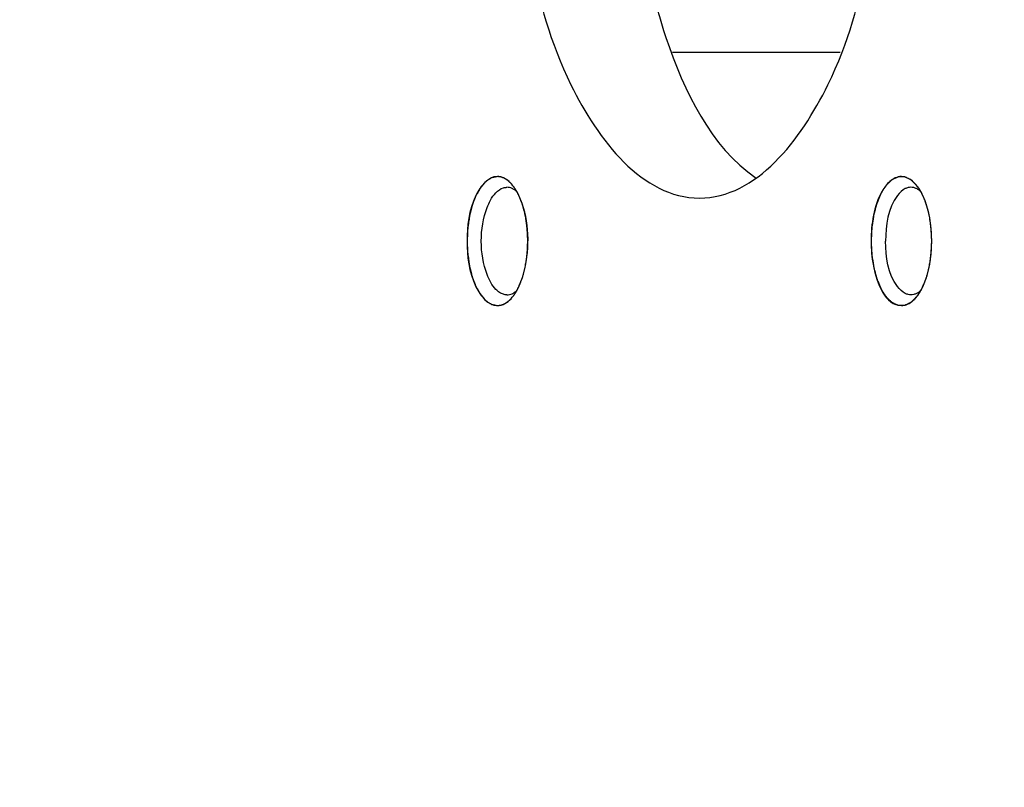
# Model space of a CAD drawing. Header units: millimetres. Extents: x 0 to 8410, y 0 to 5940.
# Tile 58 of 122: x 4492 to 4515, y 801 to 819. Entities that reach past the tile are written whole.
import ezdxf

# ---------------------------------------------------------------- set-up
doc = ezdxf.new("R2010")
doc.units = ezdxf.units.MM
doc.header["$LTSCALE"] = 462.55
doc.layers.get('0').update_dxf_attribs({"linetype": 'CONTINUOUS'})
for name, color, linetype in [('204101000016_DXF_DIMENSION', 7, 'CONTINUOUS'), ('304102000036DXF_CONTINUOUS_LINE', 7, 'CONTINUOUS'), ('304105000142DXF_CONTINUOUS_LINE', 7, 'CONTINUOUS')]:
    doc.layers.add(name, color=color, linetype=linetype)
doc.styles.get("Standard").update_dxf_attribs({"font": 'txt', "width": 0.7})
doc.dimstyles.new('DIMSTYLE_1', dxfattribs={"dimtxt": 90, "dimasz": 50, "dimexe": 1.5, "dimexo": 0, "dimtad": 1, "dimdsep": 46, "dimtxsty": 'Standard', "dimblk": '_FILLED', "dimblk1": '_FILLED', "dimblk2": '_FILLED', "dimcen": 0.09, "dimclrt": 5, "dimazin": 2, "dimtp": 0.01, "dimtm": 0.01, "dimtfac": 1, "dimtofl": 0, "dimtmove": 0, "dimatfit": 3, "dimldrblk": '_FILLED', "dimfxl": 1, "dimtolj": 1, "dimarcsym": 0})
doc.dimstyles.new('DIMSTYLE_9', dxfattribs={"dimtxt": 90, "dimasz": 50, "dimexe": 1.5, "dimexo": 0, "dimgap": 4.5, "dimtad": 0, "dimtih": 1, "dimtoh": 1, "dimdec": 1, "dimdsep": 46, "dimtxsty": 'Standard', "dimblk": '_FILLED', "dimblk1": '_FILLED', "dimblk2": '_FILLED', "dimcen": 0.09, "dimclrt": 5, "dimazin": 2, "dimtp": 0.5, "dimtm": 0.5, "dimtfac": 1, "dimtdec": 4, "dimtofl": 0, "dimtmove": 0, "dimatfit": 3, "dimldrblk": '_FILLED', "dimfxl": 1, "dimtolj": 1, "dimarcsym": 0})

# ---------------------------------------------------------------- blocks, each defined once
blk = doc.blocks.new('_FILLED')
at = {"color": 0, "linetype": 'ByBlock'}
blk.add_solid([(0, 0), (-1, 0.17), (-1, -0.17)], dxfattribs=at)
blk = doc.blocks.new('*D1')
at = {"layer": '204101000016_DXF_DIMENSION', "color": 2, "linetype": 'Continuous'}
for p, q in [((4706.848, 588.126), (4430.235, 848.674)), ((4430.235, 848.674), (5110.015, 208.376)), ((4706.848, 588.126), (4706.848, 588.126))]:
    blk.add_line(p, q, dxfattribs=at)
at = {"layer": '204101000016_DXF_DIMENSION', "color": 2, "linetype": 'Continuous', "xscale": 50, "yscale": 50, "zscale": 50, "rotation": 136.7128453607}
blk.add_blockref('_FILLED', (4706.848, 588.126), dxfattribs=at)
blk = doc.blocks.new('*D32')
at = {"layer": '204101000016_DXF_DIMENSION', "color": 2, "linetype": 'Continuous'}
for start, end in [(291.46038, 360), (193, 261.9839)]:
    blk.add_arc((4430.235, 848.674), 492.768, start, end, dxfattribs=at)
for points in [[(4928.956, 798.307), (4923.002, 848.674), (4911.978, 799.169)], [(3971.975, 692.069), (3950.096, 737.825), (3955.626, 687.41)]]:
    blk.add_solid(points, dxfattribs=at)

msp = doc.modelspace()

# ---------------------------------------------------------------- linework, layer by layer
at = {"color": 2, "linetype": 'Continuous'}
msp.add_circle((4430.23457, 848.67366), 380, dxfattribs=at)
at = {"layer": '304102000036DXF_CONTINUOUS_LINE', "color": 9, "linetype": 'Continuous'}
msp.add_line((4507.55207, 818.06547), (4511.44559, 818.06547), dxfattribs=at)
at = {"layer": '304105000142DXF_CONTINUOUS_LINE', "color": 7, "linetype": 'Continuous'}
for centre, radius, start, end in [((4502.71277, 814.14219), 1.39661, 25.085851, 28.93427), ((4512.08086, 814.13088), 1.42073, 25.133942, 28.111887), ((4512.07011, 813.22193), 1.43281, 331.897054, 335.28539), ((4502.71277, 813.20513), 1.39661, 331.06573, 334.914149)]:
    msp.add_arc(centre, radius, start, end, dxfattribs=at)
for points, knots in [([(4508.17441, 832.67366), (4506.84629, 832.67366), (4505.02775, 830.28415), (4504.16928, 827.03339), (4503.83243, 823.67366), (4504.16928, 820.31393), (4505.02775, 817.06317), (4506.84629, 814.67366), (4508.17441, 814.67366)], [0, 0, 0, 0, 0.18966708, 0.33533579, 0.5, 0.66466421, 0.81033292, 1, 1, 1, 1]), ([(4508.17441, 814.67366), (4509.50253, 814.67366), (4511.32107, 817.06317), (4512.17954, 820.31393), (4512.51639, 823.67366), (4512.17954, 827.03339), (4511.32107, 830.28415), (4509.50253, 832.67366), (4508.17441, 832.67366)], [0, 0, 0, 0, 0.18966708, 0.33533579, 0.5, 0.66466421, 0.81033292, 1, 1, 1, 1]), ([(4509.49025, 832.21405), (4508.4329, 831.46515), (4506.97805, 828.48665), (4506.37838, 823.67366), (4506.97805, 818.86067), (4508.4329, 815.88217), (4509.49025, 815.13327)], [0, 0, 0, 0, 0.21096566, 0.5, 0.78903434, 1, 1, 1, 1]), ([(4503.47969, 815.17366), (4503.25834, 815.17366), (4502.82009, 814.59457), (4502.74786, 813.67366), (4502.82009, 812.75275), (4503.25834, 812.17366), (4503.47969, 812.17366)], [0, 0, 0, 0, 0.19031964, 0.5, 0.80968036, 1, 1, 1, 1]), ([(4503.24162, 814.45302), (4503.26339, 814.51122), (4503.34271, 814.69174), (4503.48573, 814.87089), (4503.61842, 814.91118)], [0, 0, 0, 0, 0.30942399, 1, 1, 1, 1]), ([(4503.61842, 814.91118), (4503.63183, 814.91525), (4503.65895, 814.9215), (4503.68671, 814.92366), (4503.70043, 814.92366)], [0, 0, 0, 0, 0.50526909, 1, 1, 1, 1]), ([(4503.81948, 814.89737), (4503.80042, 814.90581), (4503.76143, 814.91898), (4503.72045, 814.92366), (4503.70043, 814.92366)], [0, 0, 0, 0, 0.51003986, 1, 1, 1, 1]), ([(4503.85391, 814.94434), (4503.83782, 814.96585), (4503.80489, 815.00614), (4503.76801, 815.0429), (4503.74918, 815.05948)], [0, 0, 0, 0, 0.51717263, 1, 1, 1, 1]), ([(4503.93505, 814.81788), (4503.92258, 814.84038), (4503.89698, 814.88351), (4503.86852, 814.92481), (4503.85391, 814.94434)], [0, 0, 0, 0, 0.51337962, 1, 1, 1, 1]), ([(4512.59964, 815.05948), (4512.52778, 814.99606), (4512.2359, 814.58891), (4512.16492, 814.06955), (4512.16492, 813.67366)], [0, 0, 0, 0, 0.19490501, 1, 1, 1, 1]), ([(4513.08986, 814.92355), (4513.0678, 814.92355), (4513.0226, 814.91808), (4512.97995, 814.90238), (4512.95928, 814.89232)], [0, 0, 0, 0, 0.48963863, 1, 1, 1, 1]), ([(4513.22045, 814.89232), (4513.19977, 814.90238), (4513.15712, 814.91808), (4513.11192, 814.92355), (4513.08986, 814.92355)], [0, 0, 0, 0, 0.51036137, 1, 1, 1, 1]), ([(4513.33399, 814.80033), (4513.32021, 814.82609), (4513.29181, 814.87526), (4513.2598, 814.92219), (4513.24331, 814.94423)], [0, 0, 0, 0, 0.51489743, 1, 1, 1, 1]), ([(4503.93416, 814.82017), (4503.91649, 814.83644), (4503.88031, 814.86553), (4503.8398, 814.88838), (4503.81948, 814.89737)], [0, 0, 0, 0, 0.51954271, 1, 1, 1, 1]), ([(4503.97764, 812.613), (4504.04985, 812.76691), (4504.24738, 813.45823), (4504.21009, 814.23887), (4503.97764, 814.73432)], [0, 0, 0, 0, 0.23701691, 1, 1, 1, 1]), ([(4512.95928, 814.89232), (4512.88665, 814.85698), (4512.56217, 814.5267), (4512.50302, 814.0381), (4512.50302, 813.67366)], [0, 0, 0, 0, 0.18141193, 1, 1, 1, 1]), ([(4513.33477, 814.80939), (4513.31722, 814.82658), (4513.2813, 814.85753), (4513.24082, 814.88241), (4513.22045, 814.89232)], [0, 0, 0, 0, 0.52027033, 1, 1, 1, 1]), ([(4512.16492, 813.67366), (4512.16492, 813.48149), (4512.2015, 812.96072), (4512.4919, 812.17366), (4512.86912, 812.17366)], [0, 0, 0, 0, 0.33750128, 1, 1, 1, 1]), ([(4512.95928, 812.455), (4512.88665, 812.49034), (4512.56217, 812.82062), (4512.50302, 813.30922), (4512.50302, 813.67366)], [0, 0, 0, 0, 0.18141193, 1, 1, 1, 1]), ([(4503.61842, 812.43614), (4503.58731, 812.44558), (4503.52435, 812.47627), (4503.47131, 812.52135), (4503.44581, 812.54745)], [0, 0, 0, 0, 0.47123149, 1, 1, 1, 1]), ([(4503.70043, 812.42366), (4503.68671, 812.42366), (4503.65895, 812.42582), (4503.63183, 812.43207), (4503.61842, 812.43614)], [0, 0, 0, 0, 0.49473091, 1, 1, 1, 1]), ([(4503.70043, 812.42366), (4503.74106, 812.42366), (4503.8283, 812.44457), (4503.90026, 812.49592), (4503.93416, 812.52715)], [0, 0, 0, 0, 0.468495, 1, 1, 1, 1]), ([(4503.79602, 812.33348), (4503.80611, 812.3443), (4503.82604, 812.36696), (4503.8447, 812.39068), (4503.85391, 812.40298)], [0, 0, 0, 0, 0.49044382, 1, 1, 1, 1]), ([(4503.85391, 812.40298), (4503.86852, 812.42251), (4503.89698, 812.46381), (4503.92258, 812.50694), (4503.93505, 812.52944)], [0, 0, 0, 0, 0.48662038, 1, 1, 1, 1]), ([(4513.08986, 812.42377), (4513.0678, 812.42377), (4513.0226, 812.42924), (4512.97995, 812.44494), (4512.95928, 812.455)], [0, 0, 0, 0, 0.48963863, 1, 1, 1, 1]), ([(4513.22045, 812.455), (4513.19977, 812.44494), (4513.15712, 812.42924), (4513.11192, 812.42377), (4513.08986, 812.42377)], [0, 0, 0, 0, 0.51036137, 1, 1, 1, 1]), ([(4513.18544, 812.33355), (4513.19552, 812.34437), (4513.21544, 812.36705), (4513.2341, 812.39077), (4513.24331, 812.40308)], [0, 0, 0, 0, 0.49039583, 1, 1, 1, 1]), ([(4513.33477, 812.53793), (4513.31722, 812.52074), (4513.2813, 812.48979), (4513.24082, 812.46491), (4513.22045, 812.455)], [0, 0, 0, 0, 0.52027033, 1, 1, 1, 1]), ([(4513.24331, 812.40308), (4513.2598, 812.42513), (4513.29181, 812.47206), (4513.32021, 812.52123), (4513.33399, 812.54699)], [0, 0, 0, 0, 0.48510257, 1, 1, 1, 1]), ([(4513.13861, 812.28784), (4513.14667, 812.29495), (4513.16265, 812.30982), (4513.17788, 812.32545), (4513.18544, 812.33355)], [0, 0, 0, 0, 0.49234549, 1, 1, 1, 1])]:
    msp.add_open_spline(points, degree=3, knots=knots, dxfattribs=at)
at = {"layer": '304105000142DXF_CONTINUOUS_LINE', "color": 2, "linetype": 'Continuous'}
for points, knots in [([(4503.47969, 815.17366), (4503.4683, 815.17128), (4503.4455, 815.16652), (4503.417, 815.16057), (4503.39421, 815.1558), (4503.37711, 815.15225), (4503.36286, 815.1492), (4503.35288, 815.14725), (4503.3472, 815.14585), (4503.34287, 815.1456), (4503.33881, 815.14232), (4503.33331, 815.139), (4503.32373, 815.1327), (4503.30453, 815.12045), (4503.27713, 815.10276), (4503.24971, 815.0852), (4503.23054, 815.07277), (4503.22092, 815.06672), (4503.21548, 815.063), (4503.21125, 815.06095), (4503.20757, 815.05606), (4503.20248, 815.05053), (4503.19365, 815.04039), (4503.17594, 815.02043), (4503.15067, 814.99174), (4503.12538, 814.96316), (4503.1077, 814.94304), (4503.09882, 814.93313), (4503.09381, 814.92722), (4503.08987, 814.9235), (4503.08664, 814.91702), (4503.08208, 814.90935), (4503.07422, 814.89547), (4503.05841, 814.86803), (4503.03586, 814.82869), (4503.01336, 814.78929), (4502.99747, 814.76194), (4502.98861, 814.74594), (4502.98137, 814.73499), (4502.97639, 814.72), (4502.96897, 814.70143), (4502.95634, 814.66826), (4502.9381, 814.62126), (4502.92, 814.57402), (4502.90717, 814.54118), (4502.90007, 814.52209), (4502.89411, 814.50867), (4502.89055, 814.49183), (4502.88498, 814.47056), (4502.87561, 814.43279), (4502.862, 814.37914), (4502.84855, 814.32531), (4502.83897, 814.28779), (4502.83374, 814.26612), (4502.82912, 814.2505), (4502.82717, 814.2325), (4502.82364, 814.20933), (4502.81789, 814.1684), (4502.80944, 814.11015), (4502.80115, 814.05177), (4502.79517, 814.01102), (4502.79201, 813.98757), (4502.78891, 813.97044), (4502.78863, 813.95154), (4502.78728, 813.92695), (4502.78538, 813.88364), (4502.7824, 813.82191), (4502.77959, 813.76014), (4502.77744, 813.71688), (4502.77648, 813.69221), (4502.775, 813.67357), (4502.77645, 813.65547), (4502.77737, 813.63116), (4502.77945, 813.58869), (4502.78216, 813.52797), (4502.78504, 813.46731), (4502.78687, 813.42477), (4502.78818, 813.40057), (4502.78842, 813.38211), (4502.7915, 813.36484), (4502.79462, 813.34141), (4502.80054, 813.30059), (4502.80873, 813.24216), (4502.81709, 813.18384), (4502.82276, 813.14287), (4502.82626, 813.11967), (4502.82818, 813.10166), (4502.83277, 813.086), (4502.83796, 813.0643), (4502.84749, 813.02671), (4502.86085, 812.97278), (4502.87437, 812.91902), (4502.88367, 812.88119), (4502.88922, 812.85986), (4502.89271, 812.84307), (4502.89879, 812.82929), (4502.906, 812.80987), (4502.91903, 812.77638), (4502.93742, 812.72824), (4502.95594, 812.68034), (4502.96878, 812.6465), (4502.97629, 812.62762), (4502.98143, 812.61219), (4502.98846, 812.6016), (4502.99718, 812.58578), (4503.01275, 812.55889), (4503.03482, 812.52003), (4503.057, 812.48147), (4503.07242, 812.45415), (4503.08138, 812.43902), (4503.08768, 812.42633), (4503.09559, 812.41876), (4503.10557, 812.40688), (4503.1233, 812.38692), (4503.1485, 812.35799), (4503.17374, 812.32916), (4503.19142, 812.30907), (4503.20022, 812.29886), (4503.20531, 812.29329), (4503.20898, 812.28837), (4503.2132, 812.28629), (4503.21864, 812.28253), (4503.22825, 812.27641), (4503.2474, 812.26384), (4503.27479, 812.24607), (4503.30216, 812.22818), (4503.32134, 812.21579), (4503.33091, 812.20942), (4503.33641, 812.20606), (4503.34043, 812.20275), (4503.34487, 812.20246), (4503.35064, 812.20102), (4503.36081, 812.19899), (4503.3753, 812.19584), (4503.3927, 812.19216), (4503.4159, 812.18722), (4503.4449, 812.18106), (4503.46809, 812.17613), (4503.47969, 812.17366)], [0, 0, 0, 0, 0.015625, 0.03125, 0.0390625, 0.046875, 0.0546875, 0.05859375, 0.06054688, 0.0625, 0.06445312, 0.06640625, 0.0703125, 0.078125, 0.09375, 0.109375, 0.1171875, 0.12109375, 0.12304688, 0.125, 0.12695312, 0.12890625, 0.1328125, 0.140625, 0.15625, 0.171875, 0.1796875, 0.18359375, 0.18554688, 0.1875, 0.18945312, 0.19140625, 0.1953125, 0.203125, 0.21875, 0.234375, 0.2421875, 0.24609375, 0.25, 0.25390625, 0.2578125, 0.265625, 0.28125, 0.296875, 0.3046875, 0.30859375, 0.3125, 0.31640625, 0.3203125, 0.328125, 0.34375, 0.359375, 0.3671875, 0.37109375, 0.375, 0.37890625, 0.3828125, 0.390625, 0.40625, 0.421875, 0.4296875, 0.43359375, 0.4375, 0.44140625, 0.4453125, 0.453125, 0.46875, 0.484375, 0.4921875, 0.49609375, 0.5, 0.50390625, 0.5078125, 0.515625, 0.53125, 0.546875, 0.5546875, 0.55859375, 0.5625, 0.56640625, 0.5703125, 0.578125, 0.59375, 0.609375, 0.6171875, 0.62109375, 0.625, 0.62890625, 0.6328125, 0.640625, 0.65625, 0.671875, 0.6796875, 0.68359375, 0.6875, 0.69140625, 0.6953125, 0.703125, 0.71875, 0.734375, 0.7421875, 0.74609375, 0.75, 0.75390625, 0.7578125, 0.765625, 0.78125, 0.796875, 0.8046875, 0.80859375, 0.8125, 0.81640625, 0.8203125, 0.828125, 0.84375, 0.859375, 0.8671875, 0.87109375, 0.87304688, 0.875, 0.87695312, 0.87890625, 0.8828125, 0.890625, 0.90625, 0.921875, 0.9296875, 0.93359375, 0.93554688, 0.9375, 0.93945312, 0.94140625, 0.9453125, 0.953125, 0.9609375, 0.96875, 0.984375, 1, 1, 1, 1]), ([(4503.94118, 814.80668), (4503.9329, 814.82023), (4503.91635, 814.84738), (4503.89561, 814.88111), (4503.88121, 814.90509), (4503.87279, 814.91821), (4503.85914, 814.93466), (4503.83913, 814.96086), (4503.81878, 814.9858), (4503.80547, 815.0035), (4503.79604, 815.01299), (4503.77928, 815.02851), (4503.76021, 815.04663), (4503.74353, 815.06254), (4503.73395, 815.07135), (4503.72691, 815.0788), (4503.71931, 815.08304), (4503.70937, 815.08981), (4503.69189, 815.10117), (4503.67193, 815.11419), (4503.65451, 815.12598), (4503.64447, 815.13202), (4503.62899, 815.13731), (4503.61106, 815.14472), (4503.59052, 815.15272), (4503.57765, 815.15748), (4503.56745, 815.16199), (4503.55688, 815.16387), (4503.53821, 815.16596), (4503.51163, 815.16958), (4503.49034, 815.17228), (4503.47969, 815.17366)], [0, 0, 0, 0, 0.0625, 0.125, 0.15625, 0.171875, 0.1875, 0.25, 0.3125, 0.328125, 0.34375, 0.375, 0.4375, 0.46875, 0.484375, 0.5, 0.515625, 0.53125, 0.5625, 0.625, 0.65625, 0.671875, 0.6875, 0.75, 0.78125, 0.8125, 0.828125, 0.84375, 0.875, 0.9375, 1, 1, 1, 1]), ([(4513.34195, 814.78527), (4513.32833, 814.80648), (4513.30108, 814.84884), (4513.2671, 814.90209), (4513.23974, 814.94405), (4513.22304, 814.97173), (4513.20732, 814.98523), (4513.19201, 815.00025), (4513.17274, 815.0185), (4513.14967, 815.04061), (4513.12658, 815.06271), (4513.10926, 815.07916), (4513.09773, 815.09034), (4513.09289, 815.09469), (4513.08912, 815.09888), (4513.08495, 815.10045), (4513.07776, 815.10397), (4513.06744, 815.10859), (4513.05096, 815.11622), (4513.0221, 815.12945), (4512.99324, 815.14274), (4512.96851, 815.15409), (4512.9582, 815.15885), (4512.94996, 815.1626), (4512.94378, 815.16558), (4512.93742, 815.16484), (4512.92899, 815.16515), (4512.91844, 815.16509), (4512.90158, 815.16525), (4512.88049, 815.16536), (4512.85519, 815.16557), (4512.83411, 815.1656), (4512.81723, 815.16592), (4512.80671, 815.16546), (4512.79822, 815.1666), (4512.79, 815.16224), (4512.77553, 815.15623), (4512.75491, 815.14679), (4512.73014, 815.13582), (4512.70537, 815.12477), (4512.68474, 815.11552), (4512.67027, 815.10918), (4512.66204, 815.10533), (4512.65369, 815.10232), (4512.64414, 815.09261), (4512.62867, 815.07834), (4512.6094, 815.06008), (4512.58624, 815.03836), (4512.56311, 815.01654), (4512.54379, 814.99851), (4512.52842, 814.98377), (4512.51862, 814.97528), (4512.51194, 814.96416), (4512.50506, 814.9538), (4512.49312, 814.9353), (4512.47601, 814.90906), (4512.45549, 814.87752), (4512.435, 814.84592), (4512.41782, 814.81981), (4512.40599, 814.80109), (4512.39894, 814.79108), (4512.39361, 814.77696), (4512.38637, 814.76071), (4512.37511, 814.73393), (4512.36092, 814.70071), (4512.34393, 814.66076), (4512.32697, 814.62078), (4512.31415, 814.59095), (4512.30576, 814.57081), (4512.29979, 814.55797), (4512.29505, 814.53769), (4512.28851, 814.51467), (4512.27588, 814.46795), (4512.26099, 814.41367), (4512.24614, 814.35931), (4512.23769, 814.32822), (4512.23126, 814.305), (4512.22517, 814.28144), (4512.22061, 814.24663), (4512.21369, 814.20429), (4512.2059, 814.15298), (4512.198, 814.10178), (4512.19135, 814.05915), (4512.18624, 814.02492), (4512.18034, 813.99117), (4512.17869, 813.94547), (4512.17481, 813.87311), (4512.1704, 813.7824), (4512.16673, 813.70991), (4512.16492, 813.67366)], [0, 0, 0, 0, 0.03125, 0.0625, 0.078125, 0.09375, 0.1015625, 0.109375, 0.125, 0.140625, 0.15625, 0.171875, 0.17578125, 0.1796875, 0.18164062, 0.18359375, 0.1875, 0.1953125, 0.203125, 0.21875, 0.25, 0.2578125, 0.265625, 0.26953125, 0.2734375, 0.27734375, 0.28125, 0.2890625, 0.296875, 0.3125, 0.328125, 0.34375, 0.3515625, 0.359375, 0.36328125, 0.3671875, 0.375, 0.390625, 0.40625, 0.421875, 0.4375, 0.4453125, 0.44921875, 0.453125, 0.4609375, 0.46875, 0.484375, 0.5, 0.515625, 0.53125, 0.5390625, 0.546875, 0.55078125, 0.5546875, 0.5625, 0.578125, 0.59375, 0.609375, 0.625, 0.6328125, 0.63671875, 0.640625, 0.6484375, 0.65625, 0.671875, 0.6875, 0.703125, 0.71875, 0.72265625, 0.7265625, 0.734375, 0.7421875, 0.75, 0.78125, 0.796875, 0.8046875, 0.8125, 0.8203125, 0.828125, 0.84375, 0.859375, 0.875, 0.890625, 0.8984375, 0.90625, 0.921875, 0.9375, 0.96875, 1, 1, 1, 1]), ([(4504.13044, 814.24696), (4504.12589, 814.26843), (4504.1192, 814.30057), (4504.10976, 814.34373), (4504.1012, 814.37677), (4504.09327, 814.40991), (4504.08426, 814.44197), (4504.07494, 814.47332), (4504.0659, 814.50612), (4504.05606, 814.53383), (4504.04356, 814.57255), (4504.02896, 814.61081), (4504.01447, 814.64967), (4503.99851, 814.68711), (4503.98618, 814.7149), (4503.97803, 814.73349)], [0, 0, 0, 0, 0.125, 0.1875, 0.25, 0.3125, 0.375, 0.4375, 0.5, 0.5625, 0.625, 0.75, 0.8125, 0.875, 1, 1, 1, 1]), ([(4513.36751, 814.73339), (4513.36664, 814.73524), (4513.36489, 814.73895), (4513.36229, 814.74441), (4513.35955, 814.75009), (4513.35545, 814.75855), (4513.3539, 814.76164), (4513.35208, 814.76534), (4513.3502, 814.76906), (4513.34865, 814.77217), (4513.34585, 814.77765), (4513.34347, 814.78229), (4513.34195, 814.78527)], [0, 0, 0, 0, 0.125, 0.25, 0.375, 0.5, 0.5625, 0.625, 0.75, 0.8125, 0.875, 1, 1, 1, 1]), ([(4513.52, 814.24629), (4513.51546, 814.26777), (4513.50878, 814.29991), (4513.49935, 814.34309), (4513.49079, 814.37613), (4513.48287, 814.40929), (4513.47387, 814.44131), (4513.46451, 814.47283), (4513.45567, 814.50506), (4513.44513, 814.53496), (4513.43672, 814.56018), (4513.42996, 814.58079), (4513.42302, 814.59943), (4513.41416, 814.62208), (4513.40406, 814.64936), (4513.38815, 814.68656), (4513.3757, 814.71469), (4513.36751, 814.73339)], [0, 0, 0, 0, 0.125, 0.1875, 0.25, 0.3125, 0.375, 0.4375, 0.5, 0.5625, 0.625, 0.65625, 0.6875, 0.75, 0.8125, 0.875, 1, 1, 1, 1]), ([(4504.1839, 813.67201), (4504.18357, 813.69555), (4504.18317, 813.73069), (4504.18222, 813.77827), (4504.18025, 813.81577), (4504.17889, 813.85286), (4504.17633, 813.88979), (4504.17335, 813.92653), (4504.17097, 813.96354), (4504.16659, 813.99966), (4504.1628, 814.03619), (4504.15865, 814.07197), (4504.15367, 814.10534), (4504.14984, 814.13351), (4504.14644, 814.15636), (4504.1398, 814.19296), (4504.13467, 814.22285), (4504.13044, 814.24696)], [0, 0, 0, 0, 0.125, 0.1875, 0.25, 0.3125, 0.375, 0.4375, 0.5, 0.5625, 0.625, 0.6875, 0.75, 0.8125, 0.84375, 0.875, 1, 1, 1, 1]), ([(4513.57333, 813.67366), (4513.57298, 813.69721), (4513.57257, 813.73235), (4513.57159, 813.77992), (4513.5696, 813.81742), (4513.56823, 813.8545), (4513.56565, 813.89146), (4513.56267, 813.92801), (4513.56019, 813.96569), (4513.5561, 813.99927), (4513.55254, 814.03386), (4513.54849, 814.06851), (4513.54151, 814.11652), (4513.53287, 814.17574), (4513.52414, 814.22274), (4513.52, 814.24629)], [0, 0, 0, 0, 0.125, 0.1875, 0.25, 0.3125, 0.375, 0.4375, 0.5, 0.5625, 0.625, 0.6875, 0.75, 0.875, 1, 1, 1, 1]), ([(4504.13018, 813.09902), (4504.13409, 813.12105), (4504.14003, 813.15385), (4504.14768, 813.19859), (4504.15259, 813.23485), (4504.15798, 813.27022), (4504.16225, 813.30647), (4504.16607, 813.34267), (4504.17056, 813.3795), (4504.17282, 813.41385), (4504.17574, 813.44872), (4504.17827, 813.48399), (4504.17978, 813.52163), (4504.18186, 813.55844), (4504.18298, 813.6088), (4504.18349, 813.64675), (4504.1839, 813.67201)], [0, 0, 0, 0, 0.125, 0.1875, 0.25, 0.3125, 0.375, 0.4375, 0.5, 0.5625, 0.625, 0.6875, 0.75, 0.8125, 0.875, 1, 1, 1, 1]), ([(4512.16492, 813.67366), (4512.16668, 813.63792), (4512.17024, 813.56647), (4512.17453, 813.47708), (4512.1783, 813.40572), (4512.17988, 813.36077), (4512.18574, 813.32689), (4512.19079, 813.29264), (4512.19738, 813.24996), (4512.2052, 813.19871), (4512.21292, 813.14735), (4512.21978, 813.10496), (4512.22429, 813.07012), (4512.23034, 813.04653), (4512.23674, 813.02326), (4512.24515, 812.99212), (4512.25992, 812.93766), (4512.27473, 812.88328), (4512.2873, 812.83648), (4512.2938, 812.81342), (4512.29851, 812.7931), (4512.30446, 812.78022), (4512.31282, 812.76003), (4512.3256, 812.73011), (4512.3425, 812.69002), (4512.35943, 812.64996), (4512.37357, 812.61665), (4512.38479, 812.58979), (4512.39201, 812.5735), (4512.39732, 812.55934), (4512.40435, 812.54929), (4512.41616, 812.53049), (4512.4333, 812.50427), (4512.45374, 812.47253), (4512.47422, 812.44085), (4512.49129, 812.4145), (4512.5032, 812.39593), (4512.51007, 812.38552), (4512.51673, 812.37435), (4512.52652, 812.3658), (4512.54187, 812.35095), (4512.56116, 812.3328), (4512.58426, 812.31083), (4512.60739, 812.28896), (4512.62663, 812.27057), (4512.64208, 812.2562), (4512.65161, 812.24643), (4512.65997, 812.24336), (4512.66819, 812.23946), (4512.68264, 812.23302), (4512.70326, 812.22363), (4512.72801, 812.21243), (4512.75277, 812.20129), (4512.77338, 812.19172), (4512.78784, 812.1856), (4512.79606, 812.18119), (4512.80454, 812.18227), (4512.81506, 812.18175), (4512.83194, 812.18195), (4512.85302, 812.18185), (4512.87833, 812.18189), (4512.89941, 812.18186), (4512.91628, 812.18191), (4512.92683, 812.18178), (4512.93525, 812.18204), (4512.94161, 812.18126), (4512.9478, 812.1842), (4512.95605, 812.18789), (4512.96636, 812.19258), (4512.99111, 812.20377), (4513.01998, 812.21687), (4513.04886, 812.22991), (4513.06536, 812.23743), (4513.07569, 812.24198), (4513.08287, 812.24545), (4513.08705, 812.247), (4513.09082, 812.25117), (4513.09568, 812.25548), (4513.10721, 812.26658), (4513.12457, 812.28292), (4513.14768, 812.30487), (4513.17079, 812.32683), (4513.19008, 812.34495), (4513.20542, 812.35987), (4513.22113, 812.37321), (4513.23813, 812.40129), (4513.26591, 812.44375), (4513.30044, 812.49769), (4513.32811, 812.54057), (4513.34195, 812.56205)], [0, 0, 0, 0, 0.03125, 0.0625, 0.078125, 0.09375, 0.1015625, 0.109375, 0.125, 0.140625, 0.15625, 0.171875, 0.1796875, 0.1875, 0.1953125, 0.203125, 0.21875, 0.25, 0.2578125, 0.265625, 0.2734375, 0.27734375, 0.28125, 0.296875, 0.3125, 0.328125, 0.34375, 0.3515625, 0.359375, 0.36328125, 0.3671875, 0.375, 0.390625, 0.40625, 0.421875, 0.4375, 0.4453125, 0.44921875, 0.453125, 0.4609375, 0.46875, 0.484375, 0.5, 0.515625, 0.53125, 0.5390625, 0.546875, 0.55078125, 0.5546875, 0.5625, 0.578125, 0.59375, 0.609375, 0.625, 0.6328125, 0.63671875, 0.640625, 0.6484375, 0.65625, 0.671875, 0.6875, 0.703125, 0.7109375, 0.71875, 0.72265625, 0.7265625, 0.73046875, 0.734375, 0.7421875, 0.75, 0.78125, 0.796875, 0.8046875, 0.8125, 0.81640625, 0.81835938, 0.8203125, 0.82421875, 0.828125, 0.84375, 0.859375, 0.875, 0.890625, 0.8984375, 0.90625, 0.921875, 0.9375, 0.96875, 1, 1, 1, 1]), ([(4513.51944, 813.09816), (4513.52336, 813.12019), (4513.52932, 813.15297), (4513.53695, 813.19773), (4513.54364, 813.24595), (4513.5504, 813.2933), (4513.55539, 813.34194), (4513.55988, 813.37803), (4513.56231, 813.41501), (4513.56537, 813.45174), (4513.56796, 813.48861), (4513.57003, 813.53819), (4513.57264, 813.59994), (4513.57295, 813.64906), (4513.57333, 813.67366)], [0, 0, 0, 0, 0.125, 0.1875, 0.25, 0.375, 0.4375, 0.5, 0.5625, 0.625, 0.6875, 0.75, 0.875, 1, 1, 1, 1]), ([(4503.97686, 812.61134), (4503.98445, 812.62848), (4503.9939, 812.65023), (4504.00532, 812.67539), (4504.01279, 812.69414), (4504.02203, 812.71837), (4504.03338, 812.74674), (4504.04384, 812.77666), (4504.05394, 812.80713), (4504.06455, 812.83686), (4504.07345, 812.86902), (4504.08288, 812.90045), (4504.09193, 812.93237), (4504.09994, 812.96554), (4504.1085, 812.99819), (4504.11833, 813.04287), (4504.1254, 813.07658), (4504.13018, 813.09902)], [0, 0, 0, 0, 0.125, 0.15625, 0.1875, 0.25, 0.3125, 0.375, 0.4375, 0.5, 0.5625, 0.625, 0.6875, 0.75, 0.8125, 0.875, 1, 1, 1, 1]), ([(4513.36642, 812.61162), (4513.37401, 812.62877), (4513.38346, 812.65052), (4513.39487, 812.67569), (4513.40234, 812.69444), (4513.41158, 812.71867), (4513.42293, 812.74705), (4513.43339, 812.77697), (4513.44347, 812.80745), (4513.45408, 812.83719), (4513.46298, 812.86933), (4513.47243, 812.90087), (4513.48138, 812.93242), (4513.48893, 812.9635), (4513.49558, 812.98921), (4513.50076, 813.01046), (4513.5057, 813.03427), (4513.51196, 813.06314), (4513.51695, 813.08651), (4513.51944, 813.09816)], [0, 0, 0, 0, 0.125, 0.15625, 0.1875, 0.25, 0.3125, 0.375, 0.4375, 0.5, 0.5625, 0.625, 0.6875, 0.75, 0.8125, 0.84375, 0.875, 0.9375, 1, 1, 1, 1]), ([(4503.47969, 812.17366), (4503.49012, 812.17498), (4503.51096, 812.17757), (4503.53701, 812.18105), (4503.55527, 812.18304), (4503.56566, 812.18487), (4503.57591, 812.18932), (4503.58877, 812.19401), (4503.60932, 812.2019), (4503.62726, 812.20921), (4503.64275, 812.21442), (4503.65279, 812.22041), (4503.67023, 812.2321), (4503.69021, 812.24501), (4503.7077, 812.25628), (4503.71765, 812.263), (4503.72525, 812.2672), (4503.7323, 812.27461), (4503.74189, 812.28336), (4503.75859, 812.29919), (4503.77767, 812.31721), (4503.79446, 812.33263), (4503.8039, 812.34208), (4503.81723, 812.3597), (4503.83305, 812.37913), (4503.85102, 812.40175), (4503.86221, 812.41613), (4503.8713, 812.42696), (4503.87987, 812.44029), (4503.89461, 812.46477), (4503.9158, 812.49914), (4503.93271, 812.52682), (4503.94118, 812.54064)], [0, 0, 0, 0, 0.0625, 0.125, 0.15625, 0.171875, 0.1875, 0.21875, 0.25, 0.3125, 0.328125, 0.34375, 0.375, 0.4375, 0.46875, 0.484375, 0.5, 0.515625, 0.53125, 0.5625, 0.625, 0.65625, 0.671875, 0.6875, 0.75, 0.78125, 0.8125, 0.828125, 0.84375, 0.875, 0.9375, 1, 1, 1, 1]), ([(4503.94118, 812.54064), (4503.94395, 812.54581), (4503.94812, 812.55363), (4503.95288, 812.56274), (4503.95565, 812.56818), (4503.95813, 812.57296), (4503.96342, 812.58357), (4503.96747, 812.59177), (4503.97163, 812.60035), (4503.97518, 812.60782), (4503.97686, 812.61134)], [0, 0, 0, 0, 0.25, 0.375, 0.4375, 0.5, 0.625, 0.75, 0.875, 1, 1, 1, 1]), ([(4513.34195, 812.56205), (4513.34376, 812.56558), (4513.3465, 812.57091), (4513.34962, 812.57707), (4513.35147, 812.58078), (4513.35301, 812.58385), (4513.35715, 812.59229), (4513.35985, 812.59784), (4513.36265, 812.60367), (4513.36523, 812.60909), (4513.36642, 812.61162)], [0, 0, 0, 0, 0.25, 0.375, 0.4375, 0.5, 0.625, 0.75, 0.875, 1, 1, 1, 1])]:
    msp.add_open_spline(points, degree=3, knots=knots, dxfattribs=at)
at = {"layer": '304105000142DXF_CONTINUOUS_LINE', "color": 7, "linetype": 'Continuous'}
for points in [[(4503.74918, 815.05948), (4503.67597, 815.12396), (4503.57725, 815.17366), (4503.47969, 815.17366)], [(4512.86912, 815.17366), (4512.77156, 815.17366), (4512.67278, 815.12404), (4512.59964, 815.05948)], [(4513.24331, 814.94423), (4513.15568, 815.0614), (4513.01543, 815.17366), (4512.86912, 815.17366)], [(4513.57333, 813.67366), (4513.57333, 814.03384), (4513.52022, 814.40832), (4513.36707, 814.73432)], [(4503.24162, 812.8943), (4503.0596, 813.38094), (4503.0596, 813.96637), (4503.24162, 814.45302)], [(4513.37167, 812.62287), (4513.521, 812.94676), (4513.57333, 813.31701), (4513.57333, 813.67366)], [(4503.44581, 812.54745), (4503.35204, 812.6434), (4503.28862, 812.76864), (4503.24162, 812.8943)], [(4503.47969, 812.17366), (4503.59783, 812.17366), (4503.7154, 812.24713), (4503.79602, 812.33348)], [(4512.86912, 812.17366), (4512.96668, 812.17366), (4513.06547, 812.22328), (4513.13861, 812.28784)]]:
    msp.add_open_spline(points, degree=3, dxfattribs=at)
at = {"layer": '304105000142DXF_CONTINUOUS_LINE', "color": 2, "linetype": 'Continuous'}
msp.add_open_spline([(4503.97803, 814.73349), (4503.97672, 814.73625), (4503.9741, 814.74181), (4503.97018, 814.74997), (4503.96607, 814.7584), (4503.95987, 814.77093), (4503.95666, 814.7772), (4503.95131, 814.78758), (4503.94591, 814.79787), (4503.94279, 814.80366), (4503.94118, 814.80668)], degree=3, dxfattribs=at)

# ---------------------------------------------------------------- dimensions: what is measured, and where the dimension line sits
at = {"layer": '204101000016_DXF_DIMENSION', "color": 2, "linetype": 'Continuous'}
dim = msp.add_angular_dim_2l(base=(4486.01746, 359.07351), line1=((3954.89782, 738.93352), (3950.09644, 737.82504)), line2=((4918.07463, 848.67366), (4923.0023, 848.67366)), dimstyle='DIMSTYLE_9', dxfattribs=at)
dim.commit()
dim.dimension.update_dxf_attribs({"geometry": '*D32', "text_midpoint": (4361.51746, 314.07351), "dimtype": 162})
dim = msp.add_radius_dim(center=(4430.23457, 848.67366), mpoint=(4706.84807, 588.12621), text='R<>', dimstyle='DIMSTYLE_1', override={"dimpost": '<>'}, dxfattribs=at)
dim.commit()
dim.dimension.update_dxf_attribs({"geometry": '*D1', "text_midpoint": (4942.00368, 397.53829), "dimtype": 164})

doc.saveas('drawing.dxf')
